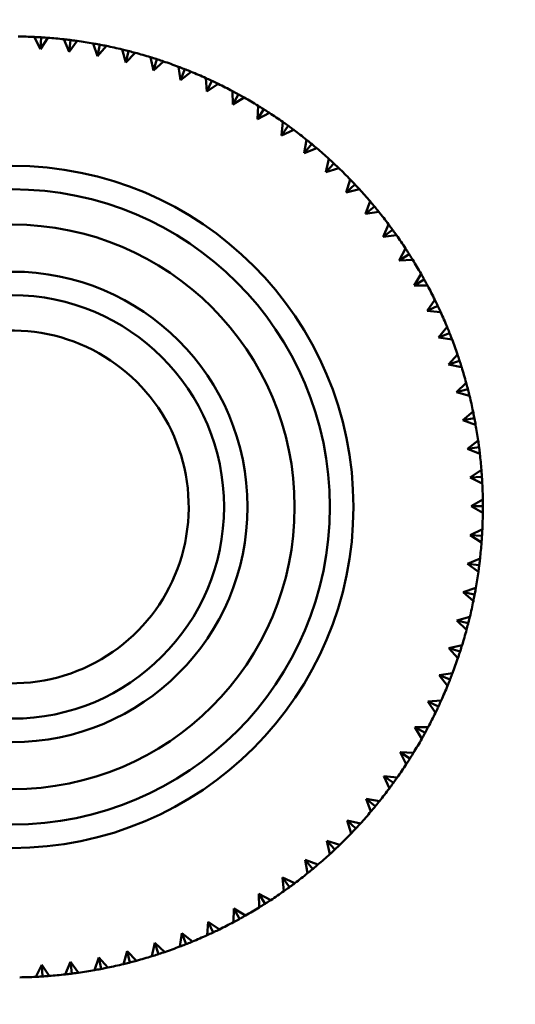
# Model space of a CAD drawing. Header units: millimetres. Extents: x 122 to 1973, y 56 to 2939.
# Tile 14 of 29: x 667 to 688, y 218 to 260. Entities that reach past the tile are written whole.
import ezdxf

# ---------------------------------------------------------------- set-up
doc = ezdxf.new("R2010")
doc.units = ezdxf.units.MM
doc.header["$LTSCALE"] = 10
doc.layers.add('Widoczne (ISO)', color=7, linetype='Continuous', lineweight=50)

msp = doc.modelspace()

# ---------------------------------------------------------------- linework, layer by layer
at = {"layer": 'Widoczne (ISO)'}
for p, q in [((668.055, 258.414), (667.798, 258.929)), ((668.085, 258.913), (668.055, 258.414)), ((668.372, 258.893), (668.055, 258.414)), ((669.274, 258.3), (669.051, 258.83)), ((669.336, 258.797), (669.274, 258.3)), ((669.621, 258.759), (669.274, 258.3)), ((670.484, 258.111), (670.295, 258.653)), ((670.577, 258.602), (670.484, 258.111)), ((670.86, 258.546), (670.484, 258.111)), ((671.68, 257.845), (671.525, 258.399)), ((671.804, 258.33), (671.68, 257.845)), ((672.082, 258.257), (671.68, 257.845)), ((672.857, 257.505), (672.737, 258.067)), ((673.011, 257.981), (672.857, 257.505)), ((673.284, 257.891), (672.857, 257.505)), ((674.01, 257.092), (673.926, 257.661)), ((674.194, 257.557), (674.01, 257.092)), ((674.461, 257.45), (674.01, 257.092)), ((675.135, 256.607), (675.087, 257.18)), ((675.348, 257.06), (675.135, 256.607)), ((675.607, 256.936), (675.135, 256.607)), ((676.228, 256.053), (676.215, 256.627)), ((676.468, 256.491), (676.228, 256.053)), ((676.719, 256.351), (676.228, 256.053)), ((677.283, 255.431), (677.306, 256.005)), ((677.55, 255.853), (677.283, 255.431)), ((677.792, 255.698), (677.283, 255.431)), ((678.297, 254.743), (678.357, 255.315)), ((678.591, 255.148), (678.297, 254.743)), ((678.822, 254.978), (678.297, 254.743)), ((679.266, 253.994), (679.361, 254.561)), ((679.585, 254.38), (679.266, 253.994)), ((679.805, 254.195), (679.266, 253.994)), ((680.187, 253.185), (680.317, 253.745)), ((680.528, 253.55), (680.187, 253.185)), ((680.737, 253.352), (680.187, 253.185)), ((681.054, 252.32), (681.219, 252.871)), ((681.418, 252.663), (681.054, 252.32)), ((681.614, 252.453), (681.054, 252.32)), ((681.866, 251.403), (682.065, 251.942)), ((682.25, 251.722), (681.866, 251.403)), ((682.432, 251.499), (681.866, 251.403)), ((682.618, 250.436), (682.851, 250.962)), ((683.022, 250.73), (682.618, 250.436)), ((683.19, 250.497), (682.618, 250.436)), ((683.308, 249.424), (683.574, 249.934)), ((683.73, 249.692), (683.308, 249.424)), ((683.882, 249.449), (683.308, 249.424)), ((683.933, 248.37), (684.23, 248.862)), ((684.371, 248.612), (683.933, 248.37)), ((684.508, 248.359), (683.933, 248.37)), ((684.491, 247.28), (684.818, 247.752)), ((684.943, 247.493), (684.491, 247.28)), ((685.064, 247.232), (684.491, 247.28)), ((684.979, 246.156), (685.335, 246.607)), ((685.444, 246.341), (684.979, 246.156)), ((685.548, 246.073), (684.979, 246.156)), ((685.396, 245.004), (685.78, 245.432)), ((685.871, 245.159), (685.396, 245.004)), ((685.958, 244.885), (685.396, 245.004)), ((685.739, 243.828), (686.149, 244.231)), ((686.223, 243.953), (685.739, 243.828)), ((686.293, 243.674), (685.739, 243.828)), ((686.008, 242.633), (686.443, 243.009)), ((686.499, 242.727), (686.008, 242.633)), ((686.551, 242.445), (686.008, 242.633)), ((686.202, 241.423), (686.659, 241.772)), ((686.698, 241.487), (686.202, 241.423)), ((686.732, 241.201), (686.202, 241.423)), ((686.319, 240.204), (686.797, 240.523)), ((686.818, 240.236), (686.319, 240.204)), ((686.834, 239.949), (686.319, 240.204)), ((686.359, 238.98), (686.857, 239.268)), ((686.859, 238.98), (686.359, 238.98)), ((686.857, 238.693), (686.359, 238.98)), ((686.322, 237.755), (686.837, 238.012)), ((686.821, 237.725), (686.322, 237.755)), ((686.802, 237.438), (686.322, 237.755)), ((686.209, 236.535), (686.739, 236.759)), ((686.705, 236.473), (686.209, 236.535)), ((686.667, 236.188), (686.209, 236.535)), ((686.019, 235.325), (686.562, 235.515)), ((686.51, 235.232), (686.019, 235.325)), ((686.455, 234.95), (686.019, 235.325)), ((685.754, 234.129), (686.307, 234.285)), ((686.238, 234.006), (685.754, 234.129)), ((686.165, 233.728), (685.754, 234.129)), ((685.414, 232.952), (685.976, 233.073)), ((685.889, 232.799), (685.414, 232.952)), ((685.799, 232.526), (685.414, 232.952)), ((685, 231.799), (685.569, 231.884)), ((685.466, 231.616), (685, 231.799)), ((685.358, 231.349), (685, 231.799)), ((684.516, 230.674), (685.088, 230.723)), ((684.968, 230.462), (684.516, 230.674)), ((684.844, 230.203), (684.516, 230.674)), ((683.961, 229.582), (684.536, 229.595)), ((684.4, 229.342), (683.961, 229.582)), ((684.26, 229.091), (683.961, 229.582)), ((683.762, 228.259), (683.339, 228.527)), ((683.606, 228.017), (683.339, 228.527)), ((683.339, 228.527), (683.914, 228.503)), ((683.057, 227.219), (682.652, 227.512)), ((682.887, 226.987), (682.652, 227.512)), ((682.652, 227.512), (683.224, 227.453)), ((682.288, 226.225), (681.903, 226.543)), ((682.104, 226.005), (681.903, 226.543)), ((681.903, 226.543), (682.47, 226.448)), ((681.459, 225.281), (681.094, 225.623)), ((681.261, 225.073), (681.094, 225.623)), ((681.094, 225.623), (681.654, 225.493)), ((680.572, 224.392), (680.229, 224.756)), ((680.361, 224.196), (680.229, 224.756)), ((680.229, 224.756), (680.78, 224.59)), ((679.631, 223.559), (679.311, 223.944)), ((679.408, 223.377), (679.311, 223.944)), ((679.311, 223.944), (679.85, 223.745)), ((678.639, 222.788), (678.344, 223.192)), ((678.405, 222.62), (678.344, 223.192)), ((678.344, 223.192), (678.87, 222.959)), ((677.601, 222.08), (677.332, 222.502)), ((677.357, 221.927), (677.332, 222.502)), ((677.332, 222.502), (677.842, 222.236)), ((676.268, 221.302), (676.279, 221.877)), ((676.52, 221.439), (676.279, 221.877)), ((676.279, 221.877), (676.771, 221.58)), ((675.141, 220.746), (675.188, 221.319)), ((675.402, 220.867), (675.188, 221.319)), ((675.188, 221.319), (675.661, 220.991)), ((673.981, 220.262), (674.065, 220.831)), ((674.249, 220.366), (674.065, 220.831)), ((674.065, 220.831), (674.516, 220.474)), ((672.794, 219.851), (672.913, 220.414)), ((673.068, 219.939), (672.913, 220.414)), ((672.913, 220.414), (673.34, 220.03)), ((670.353, 219.258), (670.542, 219.801)), ((670.636, 219.31), (670.542, 219.801)), ((670.542, 219.801), (670.918, 219.367)), ((671.583, 219.516), (671.737, 220.07)), ((671.862, 219.586), (671.737, 220.07)), ((671.737, 220.07), (672.14, 219.66)), ((667.858, 218.976), (668.112, 219.491)), ((668.145, 218.992), (668.112, 219.491)), ((668.112, 219.491), (668.431, 219.012)), ((669.11, 219.078), (669.332, 219.608)), ((669.395, 219.112), (669.332, 219.608)), ((669.332, 219.608), (669.68, 219.151))]:
    msp.add_line(p, q, dxfattribs=at)
for radius in [50, 14.5, 13.5, 12, 10, 9]:
    msp.add_circle((666.859, 238.951), radius, dxfattribs=at)
for radius, start, end in [(20, 87.309, 89.2618), (20, 83.709, 85.6618), (20, 80.109, 82.0618), (20, 76.509, 78.4618), (20, 72.909, 74.8618), (20, 69.309, 71.2618), (20, 65.709, 67.6618), (20, 62.109, 64.0618), (20, 58.509, 60.4618), (20, 54.909, 56.8618), (20, 51.309, 53.2618), (20, 47.709, 49.6618), (20, 44.109, 46.0618), (20, 40.509, 42.4618), (20, 36.909, 38.8618), (20, 33.309, 35.2618), (20, 29.709, 31.6618), (20, 26.109, 28.0618), (20, 22.509, 24.4618), (7.5, 212.5975, 132.9025), (20, 18.909, 20.8618), (20, 15.309, 17.2618), (20, 11.709, 13.6618), (20, 8.109, 10.0618), (20, 4.509, 6.4618), (20, 0.909, 2.8618), (20, 357.309, 359.2618), (20, 353.709, 355.6618), (20, 350.109, 352.0618), (20, 346.509, 348.4618), (20, 342.909, 344.8618), (20, 339.309, 341.2618), (20, 335.709, 337.6618), (20, 332.109, 334.0618), (20, 328.509, 330.4618), (20, 324.909, 326.8618), (20, 321.309, 323.2618), (20, 317.709, 319.6618), (20, 314.109, 316.0618), (20, 310.509, 312.4618), (20, 306.909, 308.8618), (20, 303.309, 305.2618), (20, 299.709, 301.6618), (20, 296.109, 298.0618), (20, 292.509, 294.4618), (20, 288.909, 290.8618), (20, 285.309, 287.2618), (20, 281.709, 283.6618), (20, 270.909, 272.8618), (20, 274.509, 276.4618), (20, 278.109, 280.0618)]:
    msp.add_arc((666.859, 238.951), radius, start, end, dxfattribs=at)
for points, knots in [([(667.798, 258.929), (667.881, 258.925), (667.963, 258.92), (668.059, 258.915), (668.072, 258.914), (668.085, 258.913)], [0.01597845, 0.01597845, 0.01597845, 0.01597845, 0.06606705, 0.06606705, 0.07409033, 0.07409033, 0.07409033, 0.07409033]), ([(668.085, 258.913), (668.098, 258.912), (668.112, 258.911), (668.207, 258.905), (668.29, 258.9), (668.372, 258.893)], [0.05804162, 0.05804162, 0.05804162, 0.05804162, 0.06605559, 0.06605559, 0.11615352, 0.11615352, 0.11615352, 0.11615352]), ([(669.051, 258.83), (669.133, 258.821), (669.215, 258.812), (669.31, 258.8), (669.323, 258.798), (669.336, 258.797)], [0.01597845, 0.01597845, 0.01597845, 0.01597845, 0.06606705, 0.06606705, 0.07409033, 0.07409033, 0.07409033, 0.07409033]), ([(669.336, 258.797), (669.349, 258.795), (669.362, 258.793), (669.458, 258.781), (669.539, 258.77), (669.621, 258.759)], [0.05804162, 0.05804162, 0.05804162, 0.05804162, 0.06605559, 0.06605559, 0.11615352, 0.11615352, 0.11615352, 0.11615352]), ([(670.295, 258.653), (670.376, 258.639), (670.457, 258.624), (670.551, 258.607), (670.564, 258.604), (670.577, 258.602)], [0.01597845, 0.01597845, 0.01597845, 0.01597845, 0.06606705, 0.06606705, 0.07409033, 0.07409033, 0.07409033, 0.07409033]), ([(670.577, 258.602), (670.59, 258.599), (670.603, 258.597), (670.698, 258.579), (670.779, 258.563), (670.86, 258.546)], [0.05804162, 0.05804162, 0.05804162, 0.05804162, 0.06605559, 0.06605559, 0.11615352, 0.11615352, 0.11615352, 0.11615352]), ([(671.525, 258.399), (671.605, 258.379), (671.685, 258.36), (671.778, 258.336), (671.791, 258.333), (671.804, 258.33)], [0.01597845, 0.01597845, 0.01597845, 0.01597845, 0.06606705, 0.06606705, 0.07409033, 0.07409033, 0.07409033, 0.07409033]), ([(671.804, 258.33), (671.817, 258.326), (671.83, 258.323), (671.922, 258.299), (672.002, 258.278), (672.082, 258.257)], [0.05804162, 0.05804162, 0.05804162, 0.05804162, 0.06605559, 0.06605559, 0.11615352, 0.11615352, 0.11615352, 0.11615352]), ([(672.737, 258.067), (672.816, 258.043), (672.895, 258.018), (672.986, 257.989), (672.998, 257.985), (673.011, 257.981)], [0.01597845, 0.01597845, 0.01597845, 0.01597845, 0.06606705, 0.06606705, 0.07409033, 0.07409033, 0.07409033, 0.07409033]), ([(673.011, 257.981), (673.024, 257.977), (673.036, 257.973), (673.127, 257.943), (673.206, 257.917), (673.284, 257.891)], [0.05804162, 0.05804162, 0.05804162, 0.05804162, 0.06605559, 0.06605559, 0.11615352, 0.11615352, 0.11615352, 0.11615352]), ([(673.926, 257.661), (674.003, 257.631), (674.08, 257.602), (674.169, 257.567), (674.182, 257.562), (674.194, 257.557)], [0.01597845, 0.01597845, 0.01597845, 0.01597845, 0.06606705, 0.06606705, 0.07409033, 0.07409033, 0.07409033, 0.07409033]), ([(674.194, 257.557), (674.206, 257.552), (674.218, 257.547), (674.308, 257.512), (674.384, 257.481), (674.461, 257.45)], [0.05804162, 0.05804162, 0.05804162, 0.05804162, 0.06605559, 0.06605559, 0.11615352, 0.11615352, 0.11615352, 0.11615352]), ([(675.087, 257.18), (675.162, 257.146), (675.237, 257.112), (675.324, 257.071), (675.336, 257.065), (675.348, 257.06)], [0.01597845, 0.01597845, 0.01597845, 0.01597845, 0.06606705, 0.06606705, 0.07409033, 0.07409033, 0.07409033, 0.07409033]), ([(675.348, 257.06), (675.36, 257.054), (675.372, 257.049), (675.458, 257.008), (675.533, 256.972), (675.607, 256.936)], [0.05804162, 0.05804162, 0.05804162, 0.05804162, 0.06605559, 0.06605559, 0.11615352, 0.11615352, 0.11615352, 0.11615352]), ([(676.215, 256.627), (676.288, 256.589), (676.361, 256.55), (676.445, 256.504), (676.456, 256.497), (676.468, 256.491)], [0.01597845, 0.01597845, 0.01597845, 0.01597845, 0.06606705, 0.06606705, 0.07409033, 0.07409033, 0.07409033, 0.07409033]), ([(676.468, 256.491), (676.48, 256.485), (676.491, 256.478), (676.575, 256.432), (676.647, 256.392), (676.719, 256.351)], [0.05804162, 0.05804162, 0.05804162, 0.05804162, 0.06605559, 0.06605559, 0.11615352, 0.11615352, 0.11615352, 0.11615352]), ([(677.306, 256.005), (677.377, 255.962), (677.447, 255.918), (677.528, 255.867), (677.539, 255.86), (677.55, 255.853)], [0.01597845, 0.01597845, 0.01597845, 0.01597845, 0.06606705, 0.06606705, 0.07409033, 0.07409033, 0.07409033, 0.07409033]), ([(677.55, 255.853), (677.562, 255.846), (677.573, 255.839), (677.654, 255.788), (677.723, 255.743), (677.792, 255.698)], [0.05804162, 0.05804162, 0.05804162, 0.05804162, 0.06605559, 0.06605559, 0.11615352, 0.11615352, 0.11615352, 0.11615352]), ([(678.357, 255.315), (678.424, 255.268), (678.491, 255.22), (678.569, 255.164), (678.58, 255.156), (678.591, 255.148)], [0.01597845, 0.01597845, 0.01597845, 0.01597845, 0.06606705, 0.06606705, 0.07409033, 0.07409033, 0.07409033, 0.07409033]), ([(678.591, 255.148), (678.601, 255.141), (678.612, 255.133), (678.69, 255.077), (678.756, 255.028), (678.822, 254.978)], [0.05804162, 0.05804162, 0.05804162, 0.05804162, 0.06605559, 0.06605559, 0.11615352, 0.11615352, 0.11615352, 0.11615352]), ([(679.361, 254.561), (679.426, 254.51), (679.49, 254.458), (679.564, 254.397), (679.574, 254.388), (679.585, 254.38)], [0.01597845, 0.01597845, 0.01597845, 0.01597845, 0.06606705, 0.06606705, 0.07409033, 0.07409033, 0.07409033, 0.07409033]), ([(679.585, 254.38), (679.595, 254.371), (679.605, 254.363), (679.679, 254.302), (679.742, 254.249), (679.805, 254.195)], [0.05804162, 0.05804162, 0.05804162, 0.05804162, 0.06605559, 0.06605559, 0.11615352, 0.11615352, 0.11615352, 0.11615352]), ([(680.317, 253.745), (680.378, 253.69), (680.439, 253.634), (680.509, 253.568), (680.519, 253.559), (680.528, 253.55)], [0.01597845, 0.01597845, 0.01597845, 0.01597845, 0.06606705, 0.06606705, 0.07409033, 0.07409033, 0.07409033, 0.07409033]), ([(680.528, 253.55), (680.538, 253.541), (680.548, 253.532), (680.617, 253.467), (680.677, 253.41), (680.737, 253.352)], [0.05804162, 0.05804162, 0.05804162, 0.05804162, 0.06605559, 0.06605559, 0.11615352, 0.11615352, 0.11615352, 0.11615352]), ([(681.219, 252.871), (681.277, 252.812), (681.334, 252.752), (681.4, 252.683), (681.409, 252.673), (681.418, 252.663)], [0.01597845, 0.01597845, 0.01597845, 0.01597845, 0.06606705, 0.06606705, 0.07409033, 0.07409033, 0.07409033, 0.07409033]), ([(681.418, 252.663), (681.427, 252.654), (681.436, 252.644), (681.502, 252.574), (681.558, 252.513), (681.614, 252.453)], [0.05804162, 0.05804162, 0.05804162, 0.05804162, 0.06605559, 0.06605559, 0.11615352, 0.11615352, 0.11615352, 0.11615352]), ([(682.065, 251.942), (682.119, 251.879), (682.172, 251.816), (682.233, 251.742), (682.242, 251.732), (682.25, 251.722)], [0.01597845, 0.01597845, 0.01597845, 0.01597845, 0.06606705, 0.06606705, 0.07409033, 0.07409033, 0.07409033, 0.07409033]), ([(682.25, 251.722), (682.259, 251.712), (682.267, 251.702), (682.328, 251.628), (682.381, 251.564), (682.432, 251.499)], [0.05804162, 0.05804162, 0.05804162, 0.05804162, 0.06605559, 0.06605559, 0.11615352, 0.11615352, 0.11615352, 0.11615352]), ([(682.851, 250.962), (682.9, 250.895), (682.95, 250.829), (683.006, 250.752), (683.014, 250.741), (683.022, 250.73)], [0.01597845, 0.01597845, 0.01597845, 0.01597845, 0.06606705, 0.06606705, 0.07409033, 0.07409033, 0.07409033, 0.07409033]), ([(683.022, 250.73), (683.03, 250.72), (683.037, 250.709), (683.094, 250.631), (683.142, 250.564), (683.19, 250.497)], [0.05804162, 0.05804162, 0.05804162, 0.05804162, 0.06605559, 0.06605559, 0.11615352, 0.11615352, 0.11615352, 0.11615352]), ([(683.574, 249.934), (683.619, 249.865), (683.664, 249.795), (683.715, 249.715), (683.723, 249.703), (683.73, 249.692)], [0.01597845, 0.01597845, 0.01597845, 0.01597845, 0.06606705, 0.06606705, 0.07409033, 0.07409033, 0.07409033, 0.07409033]), ([(683.73, 249.692), (683.737, 249.681), (683.744, 249.67), (683.795, 249.589), (683.839, 249.519), (683.882, 249.449)], [0.05804162, 0.05804162, 0.05804162, 0.05804162, 0.06605559, 0.06605559, 0.11615352, 0.11615352, 0.11615352, 0.11615352]), ([(684.23, 248.862), (684.271, 248.791), (684.312, 248.719), (684.358, 248.635), (684.364, 248.623), (684.371, 248.612)], [0.01597845, 0.01597845, 0.01597845, 0.01597845, 0.06606705, 0.06606705, 0.07409033, 0.07409033, 0.07409033, 0.07409033]), ([(684.371, 248.612), (684.377, 248.6), (684.384, 248.589), (684.43, 248.505), (684.469, 248.432), (684.508, 248.359)], [0.05804162, 0.05804162, 0.05804162, 0.05804162, 0.06605559, 0.06605559, 0.11615352, 0.11615352, 0.11615352, 0.11615352]), ([(684.818, 247.752), (684.855, 247.678), (684.89, 247.604), (684.932, 247.517), (684.937, 247.505), (684.943, 247.493)], [0.01597845, 0.01597845, 0.01597845, 0.01597845, 0.06606705, 0.06606705, 0.07409033, 0.07409033, 0.07409033, 0.07409033]), ([(684.943, 247.493), (684.949, 247.481), (684.954, 247.469), (684.995, 247.382), (685.03, 247.307), (685.064, 247.232)], [0.05804162, 0.05804162, 0.05804162, 0.05804162, 0.06605559, 0.06605559, 0.11615352, 0.11615352, 0.11615352, 0.11615352]), ([(685.335, 246.607), (685.367, 246.531), (685.398, 246.454), (685.434, 246.365), (685.439, 246.353), (685.444, 246.341)], [0.01597845, 0.01597845, 0.01597845, 0.01597845, 0.06606705, 0.06606705, 0.07409033, 0.07409033, 0.07409033, 0.07409033]), ([(685.444, 246.341), (685.449, 246.328), (685.453, 246.316), (685.489, 246.227), (685.519, 246.15), (685.548, 246.073)], [0.05804162, 0.05804162, 0.05804162, 0.05804162, 0.06605559, 0.06605559, 0.11615352, 0.11615352, 0.11615352, 0.11615352]), ([(685.78, 245.432), (685.807, 245.354), (685.833, 245.276), (685.863, 245.184), (685.867, 245.172), (685.871, 245.159)], [0.01597845, 0.01597845, 0.01597845, 0.01597845, 0.06606705, 0.06606705, 0.07409033, 0.07409033, 0.07409033, 0.07409033]), ([(685.871, 245.159), (685.875, 245.147), (685.879, 245.134), (685.909, 245.043), (685.934, 244.964), (685.958, 244.885)], [0.05804162, 0.05804162, 0.05804162, 0.05804162, 0.06605559, 0.06605559, 0.11615352, 0.11615352, 0.11615352, 0.11615352]), ([(686.149, 244.231), (686.171, 244.151), (686.193, 244.072), (686.217, 243.979), (686.22, 243.966), (686.223, 243.953)], [0.01597845, 0.01597845, 0.01597845, 0.01597845, 0.06606705, 0.06606705, 0.07409033, 0.07409033, 0.07409033, 0.07409033]), ([(686.223, 243.953), (686.227, 243.94), (686.23, 243.928), (686.254, 243.835), (686.274, 243.755), (686.293, 243.674)], [0.05804162, 0.05804162, 0.05804162, 0.05804162, 0.06605559, 0.06605559, 0.11615352, 0.11615352, 0.11615352, 0.11615352]), ([(686.443, 243.009), (686.46, 242.929), (686.476, 242.848), (686.494, 242.753), (686.497, 242.74), (686.499, 242.727)], [0.01597845, 0.01597845, 0.01597845, 0.01597845, 0.06606705, 0.06606705, 0.07409033, 0.07409033, 0.07409033, 0.07409033]), ([(686.499, 242.727), (686.502, 242.715), (686.504, 242.702), (686.522, 242.607), (686.537, 242.526), (686.551, 242.445)], [0.05804162, 0.05804162, 0.05804162, 0.05804162, 0.06605559, 0.06605559, 0.11615352, 0.11615352, 0.11615352, 0.11615352]), ([(686.659, 241.772), (686.671, 241.69), (686.682, 241.608), (686.694, 241.513), (686.696, 241.5), (686.698, 241.487)], [0.01597845, 0.01597845, 0.01597845, 0.01597845, 0.06606705, 0.06606705, 0.07409033, 0.07409033, 0.07409033, 0.07409033]), ([(686.698, 241.487), (686.699, 241.474), (686.701, 241.461), (686.713, 241.365), (686.723, 241.283), (686.732, 241.201)], [0.05804162, 0.05804162, 0.05804162, 0.05804162, 0.06605559, 0.06605559, 0.11615352, 0.11615352, 0.11615352, 0.11615352]), ([(686.797, 240.523), (686.804, 240.441), (686.81, 240.358), (686.816, 240.263), (686.817, 240.249), (686.818, 240.236)], [0.01597845, 0.01597845, 0.01597845, 0.01597845, 0.06606705, 0.06606705, 0.07409033, 0.07409033, 0.07409033, 0.07409033]), ([(686.818, 240.236), (686.819, 240.223), (686.819, 240.21), (686.825, 240.114), (686.83, 240.032), (686.834, 239.949)], [0.05804162, 0.05804162, 0.05804162, 0.05804162, 0.06605559, 0.06605559, 0.11615352, 0.11615352, 0.11615352, 0.11615352]), ([(686.857, 239.268), (686.858, 239.185), (686.859, 239.103), (686.859, 239.007), (686.859, 238.994), (686.859, 238.98)], [0.01597845, 0.01597845, 0.01597845, 0.01597845, 0.06606705, 0.06606705, 0.07409033, 0.07409033, 0.07409033, 0.07409033]), ([(686.859, 238.98), (686.859, 238.967), (686.859, 238.954), (686.859, 238.858), (686.858, 238.775), (686.857, 238.693)], [0.05804162, 0.05804162, 0.05804162, 0.05804162, 0.06605559, 0.06605559, 0.11615352, 0.11615352, 0.11615352, 0.11615352]), ([(686.837, 238.012), (686.833, 237.929), (686.829, 237.847), (686.823, 237.751), (686.822, 237.738), (686.821, 237.725)], [0.01597845, 0.01597845, 0.01597845, 0.01597845, 0.06606705, 0.06606705, 0.07409033, 0.07409033, 0.07409033, 0.07409033]), ([(686.821, 237.725), (686.821, 237.711), (686.82, 237.698), (686.814, 237.602), (686.808, 237.52), (686.802, 237.438)], [0.05804162, 0.05804162, 0.05804162, 0.05804162, 0.06605559, 0.06605559, 0.11615352, 0.11615352, 0.11615352, 0.11615352]), ([(686.739, 236.759), (686.73, 236.677), (686.72, 236.595), (686.708, 236.5), (686.707, 236.487), (686.705, 236.473)], [0.01597845, 0.01597845, 0.01597845, 0.01597845, 0.06606705, 0.06606705, 0.07409033, 0.07409033, 0.07409033, 0.07409033]), ([(686.705, 236.473), (686.703, 236.46), (686.702, 236.447), (686.69, 236.352), (686.679, 236.27), (686.667, 236.188)], [0.05804162, 0.05804162, 0.05804162, 0.05804162, 0.06605559, 0.06605559, 0.11615352, 0.11615352, 0.11615352, 0.11615352]), ([(686.51, 235.232), (686.508, 235.219), (686.505, 235.206), (686.487, 235.112), (686.471, 235.031), (686.455, 234.95)], [0.05804162, 0.05804162, 0.05804162, 0.05804162, 0.06605559, 0.06605559, 0.11615352, 0.11615352, 0.11615352, 0.11615352]), ([(686.562, 235.515), (686.548, 235.434), (686.533, 235.352), (686.515, 235.258), (686.513, 235.245), (686.51, 235.232)], [0.01597845, 0.01597845, 0.01597845, 0.01597845, 0.06606705, 0.06606705, 0.07409033, 0.07409033, 0.07409033, 0.07409033]), ([(686.238, 234.006), (686.235, 233.993), (686.232, 233.98), (686.208, 233.887), (686.187, 233.807), (686.165, 233.728)], [0.05804162, 0.05804162, 0.05804162, 0.05804162, 0.06605559, 0.06605559, 0.11615352, 0.11615352, 0.11615352, 0.11615352]), ([(686.307, 234.285), (686.288, 234.204), (686.268, 234.124), (686.245, 234.031), (686.241, 234.018), (686.238, 234.006)], [0.01597845, 0.01597845, 0.01597845, 0.01597845, 0.06606705, 0.06606705, 0.07409033, 0.07409033, 0.07409033, 0.07409033]), ([(685.889, 232.799), (685.885, 232.786), (685.881, 232.773), (685.852, 232.682), (685.826, 232.604), (685.799, 232.526)], [0.05804162, 0.05804162, 0.05804162, 0.05804162, 0.06605559, 0.06605559, 0.11615352, 0.11615352, 0.11615352, 0.11615352]), ([(685.976, 233.073), (685.952, 232.994), (685.927, 232.915), (685.898, 232.824), (685.893, 232.811), (685.889, 232.799)], [0.01597845, 0.01597845, 0.01597845, 0.01597845, 0.06606705, 0.06606705, 0.07409033, 0.07409033, 0.07409033, 0.07409033]), ([(685.569, 231.884), (685.54, 231.807), (685.51, 231.73), (685.475, 231.64), (685.47, 231.628), (685.466, 231.616)], [0.01597845, 0.01597845, 0.01597845, 0.01597845, 0.06606705, 0.06606705, 0.07409033, 0.07409033, 0.07409033, 0.07409033]), ([(685.466, 231.616), (685.461, 231.604), (685.456, 231.591), (685.421, 231.502), (685.39, 231.425), (685.358, 231.349)], [0.05804162, 0.05804162, 0.05804162, 0.05804162, 0.06605559, 0.06605559, 0.11615352, 0.11615352, 0.11615352, 0.11615352]), ([(685.088, 230.723), (685.054, 230.648), (685.02, 230.573), (684.98, 230.486), (684.974, 230.474), (684.968, 230.462)], [0.01597845, 0.01597845, 0.01597845, 0.01597845, 0.06606705, 0.06606705, 0.07409033, 0.07409033, 0.07409033, 0.07409033]), ([(684.968, 230.462), (684.963, 230.45), (684.957, 230.438), (684.916, 230.351), (684.881, 230.277), (684.844, 230.203)], [0.05804162, 0.05804162, 0.05804162, 0.05804162, 0.06605559, 0.06605559, 0.11615352, 0.11615352, 0.11615352, 0.11615352]), ([(684.536, 229.595), (684.497, 229.522), (684.458, 229.449), (684.412, 229.365), (684.406, 229.353), (684.4, 229.342)], [0.01597845, 0.01597845, 0.01597845, 0.01597845, 0.06606705, 0.06606705, 0.07409033, 0.07409033, 0.07409033, 0.07409033]), ([(684.4, 229.342), (684.393, 229.33), (684.387, 229.318), (684.341, 229.234), (684.3, 229.162), (684.26, 229.091)], [0.05804162, 0.05804162, 0.05804162, 0.05804162, 0.06605559, 0.06605559, 0.11615352, 0.11615352, 0.11615352, 0.11615352]), ([(683.762, 228.259), (683.755, 228.248), (683.747, 228.237), (683.696, 228.156), (683.651, 228.087), (683.606, 228.017)], [0.05804162, 0.05804162, 0.05804162, 0.05804162, 0.06605559, 0.06605559, 0.11615352, 0.11615352, 0.11615352, 0.11615352]), ([(683.914, 228.503), (683.87, 228.433), (683.827, 228.363), (683.776, 228.282), (683.769, 228.27), (683.762, 228.259)], [0.01597845, 0.01597845, 0.01597845, 0.01597845, 0.06606705, 0.06606705, 0.07409033, 0.07409033, 0.07409033, 0.07409033]), ([(683.224, 227.453), (683.176, 227.386), (683.129, 227.318), (683.072, 227.24), (683.065, 227.23), (683.057, 227.219)], [0.01597845, 0.01597845, 0.01597845, 0.01597845, 0.06606705, 0.06606705, 0.07409033, 0.07409033, 0.07409033, 0.07409033]), ([(683.057, 227.219), (683.049, 227.208), (683.041, 227.198), (682.985, 227.12), (682.936, 227.054), (682.887, 226.987)], [0.05804162, 0.05804162, 0.05804162, 0.05804162, 0.06605559, 0.06605559, 0.11615352, 0.11615352, 0.11615352, 0.11615352]), ([(682.47, 226.448), (682.418, 226.384), (682.366, 226.32), (682.305, 226.246), (682.297, 226.235), (682.288, 226.225)], [0.01597845, 0.01597845, 0.01597845, 0.01597845, 0.06606705, 0.06606705, 0.07409033, 0.07409033, 0.07409033, 0.07409033]), ([(682.288, 226.225), (682.28, 226.215), (682.271, 226.205), (682.21, 226.131), (682.157, 226.068), (682.104, 226.005)], [0.05804162, 0.05804162, 0.05804162, 0.05804162, 0.06605559, 0.06605559, 0.11615352, 0.11615352, 0.11615352, 0.11615352]), ([(681.459, 225.281), (681.45, 225.272), (681.441, 225.262), (681.375, 225.192), (681.318, 225.132), (681.261, 225.073)], [0.05804162, 0.05804162, 0.05804162, 0.05804162, 0.06605559, 0.06605559, 0.11615352, 0.11615352, 0.11615352, 0.11615352]), ([(681.654, 225.493), (681.598, 225.432), (681.542, 225.371), (681.477, 225.301), (681.468, 225.291), (681.459, 225.281)], [0.01597845, 0.01597845, 0.01597845, 0.01597845, 0.06606705, 0.06606705, 0.07409033, 0.07409033, 0.07409033, 0.07409033]), ([(680.572, 224.392), (680.562, 224.383), (680.552, 224.374), (680.483, 224.308), (680.422, 224.252), (680.361, 224.196)], [0.05804162, 0.05804162, 0.05804162, 0.05804162, 0.06605559, 0.06605559, 0.11615352, 0.11615352, 0.11615352, 0.11615352]), ([(680.78, 224.59), (680.72, 224.533), (680.661, 224.476), (680.591, 224.41), (680.581, 224.401), (680.572, 224.392)], [0.01597845, 0.01597845, 0.01597845, 0.01597845, 0.06606705, 0.06606705, 0.07409033, 0.07409033, 0.07409033, 0.07409033]), ([(679.631, 223.559), (679.62, 223.551), (679.61, 223.542), (679.536, 223.481), (679.472, 223.429), (679.408, 223.377)], [0.05804162, 0.05804162, 0.05804162, 0.05804162, 0.06605559, 0.06605559, 0.11615352, 0.11615352, 0.11615352, 0.11615352]), ([(679.85, 223.745), (679.788, 223.691), (679.725, 223.638), (679.651, 223.576), (679.641, 223.568), (679.631, 223.559)], [0.01597845, 0.01597845, 0.01597845, 0.01597845, 0.06606705, 0.06606705, 0.07409033, 0.07409033, 0.07409033, 0.07409033]), ([(678.639, 222.788), (678.628, 222.78), (678.618, 222.772), (678.54, 222.716), (678.473, 222.668), (678.405, 222.62)], [0.05804162, 0.05804162, 0.05804162, 0.05804162, 0.06605559, 0.06605559, 0.11615352, 0.11615352, 0.11615352, 0.11615352]), ([(678.87, 222.959), (678.804, 222.909), (678.738, 222.86), (678.66, 222.803), (678.65, 222.796), (678.639, 222.788)], [0.01597845, 0.01597845, 0.01597845, 0.01597845, 0.06606705, 0.06606705, 0.07409033, 0.07409033, 0.07409033, 0.07409033]), ([(677.601, 222.08), (677.59, 222.073), (677.578, 222.066), (677.497, 222.015), (677.427, 221.971), (677.357, 221.927)], [0.05804162, 0.05804162, 0.05804162, 0.05804162, 0.06605559, 0.06605559, 0.11615352, 0.11615352, 0.11615352, 0.11615352]), ([(677.842, 222.236), (677.773, 222.191), (677.704, 222.146), (677.623, 222.094), (677.612, 222.087), (677.601, 222.08)], [0.01597845, 0.01597845, 0.01597845, 0.01597845, 0.06606705, 0.06606705, 0.07409033, 0.07409033, 0.07409033, 0.07409033]), ([(676.52, 221.439), (676.509, 221.432), (676.497, 221.426), (676.413, 221.38), (676.34, 221.341), (676.268, 221.302)], [0.05804162, 0.05804162, 0.05804162, 0.05804162, 0.06605559, 0.06605559, 0.11615352, 0.11615352, 0.11615352, 0.11615352]), ([(676.771, 221.58), (676.699, 221.539), (676.627, 221.498), (676.543, 221.452), (676.532, 221.445), (676.52, 221.439)], [0.01597845, 0.01597845, 0.01597845, 0.01597845, 0.06606705, 0.06606705, 0.07409033, 0.07409033, 0.07409033, 0.07409033]), ([(675.661, 220.991), (675.587, 220.955), (675.512, 220.919), (675.426, 220.878), (675.414, 220.872), (675.402, 220.867)], [0.01597845, 0.01597845, 0.01597845, 0.01597845, 0.06606705, 0.06606705, 0.07409033, 0.07409033, 0.07409033, 0.07409033]), ([(675.402, 220.867), (675.39, 220.861), (675.378, 220.855), (675.291, 220.815), (675.216, 220.78), (675.141, 220.746)], [0.05804162, 0.05804162, 0.05804162, 0.05804162, 0.06605559, 0.06605559, 0.11615352, 0.11615352, 0.11615352, 0.11615352]), ([(674.249, 220.366), (674.237, 220.361), (674.225, 220.356), (674.136, 220.321), (674.059, 220.291), (673.981, 220.262)], [0.05804162, 0.05804162, 0.05804162, 0.05804162, 0.06605559, 0.06605559, 0.11615352, 0.11615352, 0.11615352, 0.11615352]), ([(674.516, 220.474), (674.439, 220.443), (674.363, 220.411), (674.274, 220.376), (674.262, 220.371), (674.249, 220.366)], [0.01597845, 0.01597845, 0.01597845, 0.01597845, 0.06606705, 0.06606705, 0.07409033, 0.07409033, 0.07409033, 0.07409033]), ([(673.068, 219.939), (673.055, 219.935), (673.043, 219.93), (672.951, 219.901), (672.873, 219.876), (672.794, 219.851)], [0.05804162, 0.05804162, 0.05804162, 0.05804162, 0.06605559, 0.06605559, 0.11615352, 0.11615352, 0.11615352, 0.11615352]), ([(673.34, 220.03), (673.262, 220.003), (673.184, 219.977), (673.093, 219.947), (673.08, 219.943), (673.068, 219.939)], [0.01597845, 0.01597845, 0.01597845, 0.01597845, 0.06606705, 0.06606705, 0.07409033, 0.07409033, 0.07409033, 0.07409033]), ([(670.918, 219.367), (670.837, 219.35), (670.756, 219.334), (670.662, 219.315), (670.649, 219.313), (670.636, 219.31)], [0.01597845, 0.01597845, 0.01597845, 0.01597845, 0.06606705, 0.06606705, 0.07409033, 0.07409033, 0.07409033, 0.07409033]), ([(671.862, 219.586), (671.849, 219.583), (671.836, 219.58), (671.743, 219.556), (671.663, 219.536), (671.583, 219.516)], [0.05804162, 0.05804162, 0.05804162, 0.05804162, 0.06605559, 0.06605559, 0.11615352, 0.11615352, 0.11615352, 0.11615352]), ([(672.14, 219.66), (672.06, 219.638), (671.98, 219.617), (671.887, 219.593), (671.875, 219.59), (671.862, 219.586)], [0.01597845, 0.01597845, 0.01597845, 0.01597845, 0.06606705, 0.06606705, 0.07409033, 0.07409033, 0.07409033, 0.07409033]), ([(668.145, 218.992), (668.131, 218.991), (668.118, 218.99), (668.023, 218.984), (667.94, 218.98), (667.858, 218.976)], [0.05804162, 0.05804162, 0.05804162, 0.05804162, 0.06605559, 0.06605559, 0.11615352, 0.11615352, 0.11615352, 0.11615352]), ([(668.431, 219.012), (668.349, 219.006), (668.267, 219), (668.171, 218.994), (668.158, 218.993), (668.145, 218.992)], [0.01597845, 0.01597845, 0.01597845, 0.01597845, 0.06606705, 0.06606705, 0.07409033, 0.07409033, 0.07409033, 0.07409033]), ([(669.395, 219.112), (669.382, 219.11), (669.369, 219.109), (669.274, 219.097), (669.192, 219.087), (669.11, 219.078)], [0.05804162, 0.05804162, 0.05804162, 0.05804162, 0.06605559, 0.06605559, 0.11615352, 0.11615352, 0.11615352, 0.11615352]), ([(669.68, 219.151), (669.598, 219.139), (669.517, 219.128), (669.422, 219.115), (669.408, 219.114), (669.395, 219.112)], [0.01597845, 0.01597845, 0.01597845, 0.01597845, 0.06606705, 0.06606705, 0.07409033, 0.07409033, 0.07409033, 0.07409033]), ([(670.636, 219.31), (670.623, 219.308), (670.61, 219.305), (670.516, 219.288), (670.435, 219.273), (670.353, 219.258)], [0.05804162, 0.05804162, 0.05804162, 0.05804162, 0.06605559, 0.06605559, 0.11615352, 0.11615352, 0.11615352, 0.11615352])]:
    msp.add_open_spline(points, degree=3, knots=knots, dxfattribs=at)

doc.saveas('drawing.dxf')
